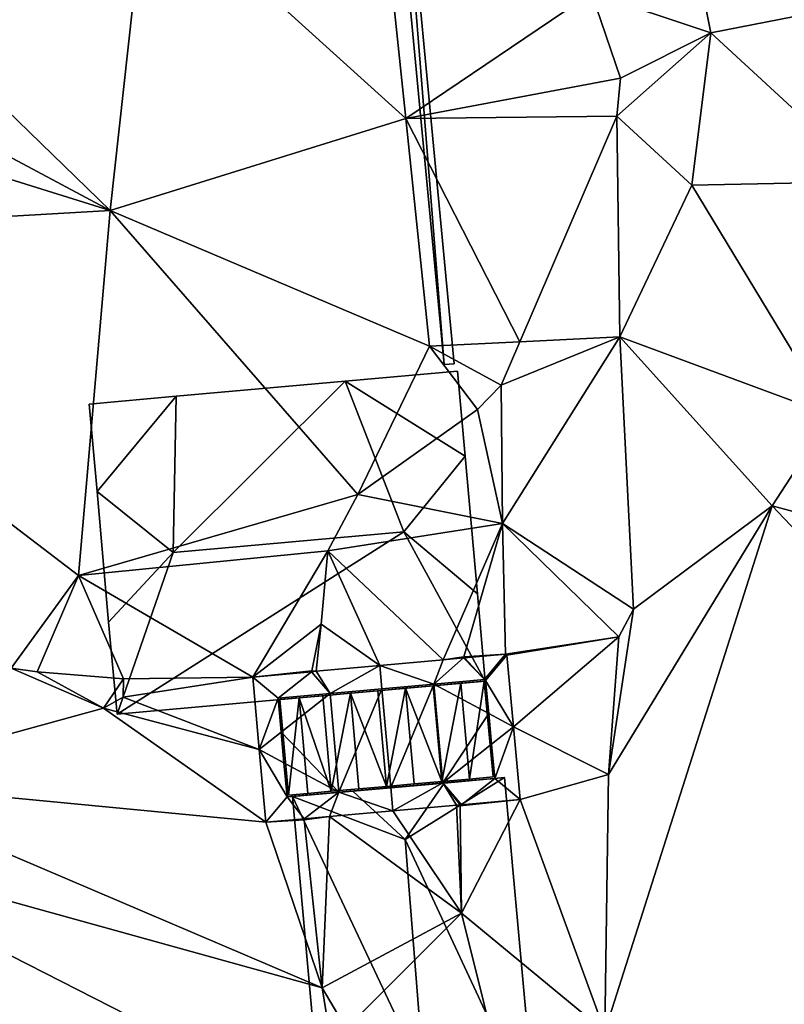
# Model space of a CAD drawing. Header units: inches. Extents: x 573046 to 573309, y 6670408 to 6670677.
# Tile 50 of 111: x 573256 to 573271, y 6670499 to 6670519. Entities that reach past the tile are written whole.
import ezdxf

# ---------------------------------------------------------------- set-up
doc = ezdxf.new("R2010")
doc.units = ezdxf.units.IN
doc.header["$MEASUREMENT"] = 0
for name, color, linetype in [('Bygning', 10, 'Continuous'), ('Objekter_Gjerde', 10, 'Continuous'), ('Objekter_Mur', 10, 'Continuous'), ('Terreng_ortofoto', 10, 'Continuous')]:
    doc.layers.add(name, color=color, linetype=linetype)

msp = doc.modelspace()

# ---------------------------------------------------------------- linework, layer by layer
at = {"layer": 'Terreng_ortofoto'}
for points in [[(573257.34, 6670515.4, 226), (573258.06, 6670521.95, 226), (573252.025, 6670520.568, 226.128)], [(573263.26, 6670517.24, 225.69), (573258.06, 6670521.95, 226), (573257.34, 6670515.4, 226)], [(573263.26, 6670517.24, 225.69), (573262.78, 6670521.82, 225.76), (573258.06, 6670521.95, 226)], [(573263.26, 6670517.24, 225.69), (573266.98, 6670519.76, 225), (573262.78, 6670521.82, 225.76)], [(573268.97, 6670520.96, 224), (573266.98, 6670519.76, 225), (573269.37, 6670518.96, 224)], [(573268.97, 6670520.96, 224), (573269.37, 6670518.96, 224), (573273.51, 6670519.77, 223)], [(573257.34, 6670515.4, 226), (573252.025, 6670520.568, 226.128), (573250.8, 6670518.89, 226.142)], [(573263.26, 6670517.24, 225.69), (573267.56, 6670518.05, 225), (573266.98, 6670519.76, 225)], [(573266.98, 6670519.76, 225), (573267.56, 6670518.05, 225), (573269.37, 6670518.96, 224)], [(573272.6, 6670515.98, 223), (573273.51, 6670519.77, 223), (573269.37, 6670518.96, 224)], [(573268.99, 6670515.91, 224), (573269.37, 6670518.96, 224), (573267.49, 6670517.29, 225)], [(573269.37, 6670518.96, 224), (573267.56, 6670518.05, 225), (573267.49, 6670517.29, 225)], [(573268.99, 6670515.91, 224), (573272.6, 6670515.98, 223), (573269.37, 6670518.96, 224)], [(573257.34, 6670515.4, 226), (573250.8, 6670518.89, 226.142), (573249.938, 6670517.709, 226.151)], [(573263.26, 6670517.24, 225.69), (573267.49, 6670517.29, 225), (573267.56, 6670518.05, 225)], [(573257.34, 6670515.4, 226), (573249.938, 6670517.709, 226.151), (573247.851, 6670514.851, 226.175)], [(573263.26, 6670517.24, 225.69), (573257.34, 6670515.4, 226), (573263.738, 6670512.68, 225.62)], [(573263.26, 6670517.24, 225.69), (573265.544, 6670512.77, 225), (573267.49, 6670517.29, 225)], [(573263.26, 6670517.24, 225.69), (573263.738, 6670512.68, 225.62), (573265.544, 6670512.77, 225)], [(573267.55, 6670512.87, 224), (573267.49, 6670517.29, 225), (573265.544, 6670512.77, 225)], [(573268.99, 6670515.91, 224), (573267.49, 6670517.29, 225), (573267.55, 6670512.87, 224)], [(573268.99, 6670515.91, 224), (573271.78, 6670511.3, 223), (573272.6, 6670515.98, 223)], [(573268.99, 6670515.91, 224), (573267.55, 6670512.87, 224), (573271.78, 6670511.3, 223)], [(573256.71, 6670508.09, 226), (573257.34, 6670515.4, 226), (573247.851, 6670514.851, 226.175)], [(573256.71, 6670508.09, 226), (573262.3, 6670509.71, 225), (573257.34, 6670515.4, 226)], [(573263.738, 6670512.68, 225.62), (573257.34, 6670515.4, 226), (573262.3, 6670509.71, 225)], [(573256.71, 6670508.09, 226), (573247.851, 6670514.851, 226.175), (573255.36, 6670506.23, 226)], [(573265.2, 6670509.13, 224), (573267.55, 6670512.87, 224), (573265.17, 6670511.9, 225)], [(573267.55, 6670512.87, 224), (573265.544, 6670512.77, 225), (573265.17, 6670511.9, 225)], [(573267.82, 6670507.41, 223), (573267.55, 6670512.87, 224), (573265.2, 6670509.13, 224)], [(573267.82, 6670507.41, 223), (573270.6, 6670509.48, 223), (573267.55, 6670512.87, 224)], [(573267.55, 6670512.87, 224), (573270.6, 6670509.48, 223), (573271.78, 6670511.3, 223)], [(573263.738, 6670512.68, 225.62), (573262.3, 6670509.71, 225), (573264.7, 6670511.41, 225)], [(573263.738, 6670512.68, 225.62), (573265.17, 6670511.9, 225), (573265.544, 6670512.77, 225)], [(573263.738, 6670512.68, 225.62), (573264.7, 6670511.41, 225), (573265.17, 6670511.9, 225)], [(573265.2, 6670509.13, 224), (573265.17, 6670511.9, 225), (573264.7, 6670511.41, 225)], [(573265.2, 6670509.13, 224), (573264.7, 6670511.41, 225), (573262.3, 6670509.71, 225)], [(573270.6, 6670509.48, 223), (573295.35, 6670502.81, 223), (573271.78, 6670511.3, 223)], [(573256.71, 6670508.09, 226), (573261.7, 6670508.58, 225), (573262.3, 6670509.71, 225)], [(573265.2, 6670509.13, 224), (573262.3, 6670509.71, 225), (573261.7, 6670508.58, 225)], [(573267.32, 6670504.1, 223), (573267.25, 6670498.95, 223), (573270.6, 6670509.48, 223)], [(573270.6, 6670509.48, 223), (573267.25, 6670498.95, 223), (573288.5, 6670490.59, 222)], [(573267.82, 6670507.41, 223), (573267.32, 6670504.1, 223), (573270.6, 6670509.48, 223)], [(573270.6, 6670509.48, 223), (573288.5, 6670490.59, 222), (573295.35, 6670502.81, 223)], [(573265.2, 6670509.13, 224), (573261.7, 6670508.58, 225), (573264.01, 6670506.399, 224.134)], [(573265.2, 6670509.13, 224), (573264.01, 6670506.399, 224.134), (573264.422, 6670506.455, 223.994)], [(573265.2, 6670509.13, 224), (573264.422, 6670506.455, 223.994), (573265.261, 6670506.512, 223.723)], [(573267.82, 6670507.41, 223), (573265.2, 6670509.13, 224), (573267.53, 6670506.86, 223)], [(573265.2, 6670509.13, 224), (573265.261, 6670506.512, 223.723), (573267.53, 6670506.86, 223)], [(573256.71, 6670508.09, 226), (573260.198, 6670506.053, 225.416), (573261.7, 6670508.58, 225)], [(573261.7, 6670508.58, 225), (573260.198, 6670506.053, 225.416), (573261.57, 6670507.11, 225)], [(573261.7, 6670508.58, 225), (573261.57, 6670507.11, 225), (573262.74, 6670506.283, 224.579)], [(573264.01, 6670506.399, 224.134), (573261.7, 6670508.58, 225), (573262.74, 6670506.283, 224.579)], [(573256.71, 6670508.09, 226), (573255.36, 6670506.23, 226), (573255.88, 6670506.16, 226)], [(573256.71, 6670508.09, 226), (573255.88, 6670506.16, 226), (573257.61, 6670506.02, 226)], [(573256.71, 6670508.09, 226), (573257.61, 6670506.02, 226), (573260.198, 6670506.053, 225.416)], [(573267.82, 6670507.41, 223), (573267.53, 6670506.86, 223), (573267.32, 6670504.1, 223)], [(573260.198, 6670506.053, 225.416), (573261.38, 6670506.179, 225), (573261.57, 6670507.11, 225)], [(573261.57, 6670507.11, 225), (573261.38, 6670506.179, 225), (573261.469, 6670506.168, 224.974)], [(573261.57, 6670507.11, 225), (573261.469, 6670506.168, 224.974), (573262.74, 6670506.283, 224.579)], [(573265.261, 6670506.512, 223.723), (573265.283, 6670506.494, 223.723), (573267.53, 6670506.86, 223)], [(573267.53, 6670506.86, 223), (573265.283, 6670506.494, 223.723), (573265.418, 6670505.056, 223.659)], [(573267.32, 6670504.1, 223), (573267.53, 6670506.86, 223), (573265.418, 6670505.056, 223.659)], [(573265.261, 6670506.512, 223.723), (573264.422, 6670506.455, 223.994), (573264.438, 6670506.437, 223.993)], [(573265.261, 6670506.512, 223.723), (573264.438, 6670506.437, 223.993), (573264.837, 6670506.002, 223.789)], [(573265.261, 6670506.512, 223.723), (573264.837, 6670506.002, 223.789), (573264.859, 6670505.984, 223.789)], [(573265.261, 6670506.512, 223.723), (573264.859, 6670505.984, 223.789), (573265.283, 6670506.494, 223.723)], [(573265.283, 6670506.494, 223.723), (573264.859, 6670505.984, 223.789), (573265.418, 6670505.056, 223.659)], [(573264.01, 6670506.399, 224.134), (573262.74, 6670506.283, 224.579), (573263.82, 6670505.909, 224.181)], [(573264.01, 6670506.399, 224.134), (573263.82, 6670505.909, 224.181), (573264.416, 6670506.436, 224)], [(573263.82, 6670505.909, 224.181), (573264.837, 6670506.002, 223.789), (573264.416, 6670506.436, 224)], [(573264.01, 6670506.399, 224.134), (573264.416, 6670506.436, 224), (573264.422, 6670506.455, 223.994)], [(573264.422, 6670506.455, 223.994), (573264.416, 6670506.436, 224), (573264.438, 6670506.437, 223.993)], [(573264.416, 6670506.436, 224), (573264.837, 6670506.002, 223.789), (573264.438, 6670506.437, 223.993)], [(573257.21, 6670505.43, 226), (573255.36, 6670506.23, 226), (573251.88, 6670503.97, 226)], [(573255.88, 6670506.16, 226), (573255.36, 6670506.23, 226), (573257.21, 6670505.43, 226)], [(573255.88, 6670506.16, 226), (573257.21, 6670505.43, 226), (573257.61, 6670506.02, 226)], [(573260.198, 6670506.053, 225.416), (573261.376, 6670506.16, 225), (573261.38, 6670506.179, 225)], [(573260.198, 6670506.053, 225.416), (573260.707, 6670505.627, 225.291), (573261.376, 6670506.16, 225)], [(573261.376, 6670506.16, 225), (573260.707, 6670505.627, 225.291), (573261.745, 6670505.721, 224.899)], [(573261.376, 6670506.16, 225), (573261.469, 6670506.168, 224.974), (573261.38, 6670506.179, 225)], [(573261.376, 6670506.16, 225), (573261.745, 6670505.721, 224.899), (573261.469, 6670506.168, 224.974)], [(573262.74, 6670506.283, 224.579), (573261.469, 6670506.168, 224.974), (573261.745, 6670505.721, 224.899)], [(573262.74, 6670506.283, 224.579), (573261.745, 6670505.721, 224.899), (573262.782, 6670505.815, 224.551)], [(573263.82, 6670505.909, 224.181), (573262.74, 6670506.283, 224.579), (573262.782, 6670505.815, 224.551)], [(573257.61, 6670506.02, 226), (573257.21, 6670505.43, 226), (573257.6, 6670505.65, 226)], [(573260.198, 6670506.053, 225.416), (573257.61, 6670506.02, 226), (573257.6, 6670505.65, 226)], [(573260.198, 6670506.053, 225.416), (573257.6, 6670505.65, 226), (573260.327, 6670504.6, 225.458)], [(573260.198, 6670506.053, 225.416), (573260.327, 6670504.6, 225.458), (573260.707, 6670505.627, 225.291)], [(573263.82, 6670505.909, 224.181), (573262.782, 6670505.815, 224.551), (573262.963, 6670503.84, 224.551)], [(573263.82, 6670505.909, 224.181), (573262.963, 6670503.84, 224.551), (573264.003, 6670503.932, 224.181)], [(573263.82, 6670505.909, 224.181), (573264.921, 6670505.321, 223.789), (573264.837, 6670506.002, 223.789)], [(573263.82, 6670505.909, 224.181), (573264.003, 6670503.932, 224.181), (573264.921, 6670505.321, 223.789)], [(573264.837, 6670506.002, 223.789), (573264.921, 6670505.321, 223.789), (573264.859, 6670505.984, 223.789)], [(573265.418, 6670505.056, 223.659), (573264.859, 6670505.984, 223.789), (573264.921, 6670505.321, 223.789)], [(573261.745, 6670505.721, 224.899), (573260.707, 6670505.627, 225.291), (573260.768, 6670504.949, 225.291)], [(573261.745, 6670505.721, 224.899), (573260.768, 6670504.949, 225.291), (573261.923, 6670503.748, 224.899)], [(573261.745, 6670505.721, 224.899), (573261.923, 6670503.748, 224.899), (573262.782, 6670505.815, 224.551)], [(573262.963, 6670503.84, 224.551), (573262.782, 6670505.815, 224.551), (573261.923, 6670503.748, 224.899)], [(573260.327, 6670504.6, 225.458), (573257.6, 6670505.65, 226), (573257.21, 6670505.43, 226)], [(573260.327, 6670504.6, 225.458), (573260.768, 6670504.949, 225.291), (573260.707, 6670505.627, 225.291)], [(573260.456, 6670503.147, 225.277), (573257.21, 6670505.43, 226), (573251.88, 6670503.97, 226)], [(573260.456, 6670503.147, 225.277), (573260.327, 6670504.6, 225.458), (573257.21, 6670505.43, 226)], [(573264.003, 6670503.932, 224.181), (573264.979, 6670504.707, 223.789), (573264.921, 6670505.321, 223.789)], [(573265.418, 6670505.056, 223.659), (573264.921, 6670505.321, 223.789), (573264.979, 6670504.707, 223.789)], [(573260.327, 6670504.6, 225.458), (573260.822, 6670504.336, 225.291), (573260.768, 6670504.949, 225.291)], [(573260.768, 6670504.949, 225.291), (573260.822, 6670504.336, 225.291), (573261.923, 6670503.748, 224.899)], [(573265.418, 6670505.056, 223.659), (573264.979, 6670504.707, 223.789), (573265.043, 6670504.024, 223.789)], [(573265.418, 6670505.056, 223.659), (573265.043, 6670504.024, 223.789), (573265.555, 6670503.597, 223.611)], [(573267.32, 6670504.1, 223), (573265.418, 6670505.056, 223.659), (573265.555, 6670503.597, 223.611)], [(573260.456, 6670503.147, 225.277), (573260.883, 6670503.656, 225.291), (573260.327, 6670504.6, 225.458)], [(573260.327, 6670504.6, 225.458), (573260.883, 6670503.656, 225.291), (573260.822, 6670504.336, 225.291)], [(573264.003, 6670503.932, 224.181), (573265.043, 6670504.024, 223.789), (573264.979, 6670504.707, 223.789)], [(573260.822, 6670504.336, 225.291), (573260.883, 6670503.656, 225.291), (573261.923, 6670503.748, 224.899)], [(573251.88, 6670503.97, 226), (573250.68, 6670502.85, 226), (573261.59, 6670499.83, 225)], [(573260.456, 6670503.147, 225.277), (573251.88, 6670503.97, 226), (573261.59, 6670499.83, 225)], [(573264.003, 6670503.932, 224.181), (573262.963, 6670503.84, 224.551), (573263.005, 6670503.372, 224.528)], [(573264.003, 6670503.932, 224.181), (573263.005, 6670503.372, 224.528), (573264.28, 6670503.485, 224.03)], [(573264.003, 6670503.932, 224.181), (573264.377, 6670503.493, 223.991), (573265.043, 6670504.024, 223.789)], [(573264.003, 6670503.932, 224.181), (573264.28, 6670503.485, 224.03), (573264.348, 6670503.491, 224)], [(573264.003, 6670503.932, 224.181), (573264.348, 6670503.491, 224), (573264.377, 6670503.493, 223.991)], [(573265.043, 6670504.024, 223.789), (573264.377, 6670503.493, 223.991), (573265.555, 6670503.597, 223.611)], [(573267.32, 6670504.1, 223), (573265.555, 6670503.597, 223.611), (573267.25, 6670498.95, 223)], [(573261.226, 6670503.215, 225), (573261.923, 6670503.748, 224.899), (573260.883, 6670503.656, 225.291)], [(573261.226, 6670503.215, 225), (573261.731, 6670503.26, 224.949), (573261.923, 6670503.748, 224.899)], [(573261.731, 6670503.26, 224.949), (573263.005, 6670503.372, 224.528), (573261.923, 6670503.748, 224.899)], [(573262.963, 6670503.84, 224.551), (573261.923, 6670503.748, 224.899), (573263.005, 6670503.372, 224.528)], [(573260.456, 6670503.147, 225.277), (573261.226, 6670503.215, 225), (573260.883, 6670503.656, 225.291)], [(573264.377, 6670503.493, 223.991), (573264.348, 6670503.471, 224), (573265.555, 6670503.597, 223.611)], [(573264.348, 6670503.471, 224), (573264.38, 6670501.32, 224), (573265.555, 6670503.597, 223.611)], [(573265.555, 6670503.597, 223.611), (573264.38, 6670501.32, 224), (573267.25, 6670498.95, 223)], [(573261.731, 6670503.26, 224.949), (573264.38, 6670501.32, 224), (573263.005, 6670503.372, 224.528)], [(573264.28, 6670503.485, 224.03), (573263.005, 6670503.372, 224.528), (573264.38, 6670501.32, 224)], [(573264.28, 6670503.485, 224.03), (573264.348, 6670503.471, 224), (573264.348, 6670503.491, 224)], [(573264.28, 6670503.485, 224.03), (573264.38, 6670501.32, 224), (573264.348, 6670503.471, 224)], [(573264.348, 6670503.491, 224), (573264.348, 6670503.471, 224), (573264.377, 6670503.493, 223.991)], [(573260.456, 6670503.147, 225.277), (573261.228, 6670503.195, 225), (573261.226, 6670503.215, 225)], [(573260.456, 6670503.147, 225.277), (573261.59, 6670499.83, 225), (573261.228, 6670503.195, 225)], [(573261.226, 6670503.215, 225), (573261.228, 6670503.195, 225), (573261.731, 6670503.26, 224.949)], [(573261.228, 6670503.195, 225), (573261.59, 6670499.83, 225), (573261.731, 6670503.26, 224.949)], [(573261.731, 6670503.26, 224.949), (573261.59, 6670499.83, 225), (573264.38, 6670501.32, 224)], [(573250.68, 6670502.85, 226), (573247.98, 6670491.62, 226), (573262.032, 6670497.063, 225.464)], [(573250.68, 6670502.85, 226), (573262.032, 6670497.063, 225.464), (573261.59, 6670499.83, 225)], [(573264.38, 6670501.32, 224), (573261.59, 6670499.83, 225), (573262.07, 6670499.01, 225)], [(573265.27, 6670497.73, 224), (573264.38, 6670501.32, 224), (573262.07, 6670499.01, 225)], [(573265.27, 6670497.73, 224), (573267.25, 6670498.95, 223), (573264.38, 6670501.32, 224)], [(573261.59, 6670499.83, 225), (573262.032, 6670497.063, 225.464), (573262.07, 6670499.01, 225)]]:
    msp.add_3dface(points, dxfattribs=at)

# ---------------------------------------------------------------- meshes
at = {"layer": 'Bygning', "color": 74, "true_color": 0x55aa00}
mesh = msp.add_polyface(dxfattribs=at)
corners = [(573257.08, 6670509.77, 229.79), (573258.6, 6670508.551, 231.05), (573258.66, 6670511.68, 228.01), (573256.92, 6670511.52, 228.02), (573263.22, 6670508.961, 230.96), (573262.05, 6670511.98, 227.99), (573264.45, 6670510.48, 229.82), (573264.3, 6670512.18, 227.98)]
mesh.append_faces([[corners[k] for k in face] for face in [(5, 6, 7), (2, 1, 5), (5, 4, 6), (1, 4, 5), (3, 0, 2), (0, 1, 2)]])
mesh = msp.add_polyface(dxfattribs=at)
corners = [(573264.3, 6670512.18, 227.98), (573264.3, 6670512.18, 225.324), (573262.05, 6670511.98, 225.441), (573262.05, 6670511.98, 227.99)]
mesh.append_faces([[corners[k] for k in face] for face in [(3, 0, 2), (0, 1, 2)]])
mesh = msp.add_polyface(dxfattribs=at)
corners = [(573264.3, 6670512.18, 227.98), (573264.45, 6670510.48, 224.714), (573264.3, 6670512.18, 225.324), (573264.45, 6670510.48, 229.82)]
mesh.append_faces([[corners[k] for k in face] for face in [(0, 3, 1), (0, 1, 2)]])
mesh = msp.add_polyface(dxfattribs=at)
corners = [(573262.05, 6670511.98, 227.99), (573262.05, 6670511.98, 225.441), (573258.66, 6670511.68, 225.699), (573258.66, 6670511.68, 228.01)]
mesh.append_faces([[corners[k] for k in face] for face in [(3, 0, 2), (0, 1, 2)]])
mesh = msp.add_polyface(dxfattribs=at)
corners = [(573258.66, 6670511.68, 228.01), (573258.66, 6670511.68, 225.699), (573256.92, 6670511.52, 226.002), (573256.92, 6670511.52, 228.02)]
mesh.append_faces([[corners[k] for k in face] for face in [(3, 0, 2), (0, 1, 2)]])
mesh = msp.add_polyface(dxfattribs=at)
corners = [(573256.92, 6670511.52, 228.02), (573256.92, 6670511.52, 226.002), (573257.08, 6670509.77, 225.959), (573257.08, 6670509.77, 229.79)]
mesh.append_faces([[corners[k] for k in face] for face in [(3, 0, 2), (0, 1, 2)]])
mesh = msp.add_polyface(dxfattribs=at)
corners = [(573264.7, 6670507.721, 229.95), (573264.45, 6670510.48, 229.82), (573263.22, 6670508.961, 230.96)]
mesh.append_faces([[corners[k] for k in face] for face in [(0, 1, 2)]])
mesh = msp.add_polyface(dxfattribs=at)
corners = [(573264.7, 6670507.721, 229.95), (573264.7, 6670507.721, 224.029), (573264.45, 6670510.48, 224.714), (573264.45, 6670510.48, 229.82)]
mesh.append_faces([[corners[k] for k in face] for face in [(3, 0, 2), (0, 1, 2)]])
mesh = msp.add_polyface(dxfattribs=at)
corners = [(573257.08, 6670509.77, 229.79), (573257.08, 6670509.77, 225.959), (573257.31, 6670507.15, 225.866), (573257.31, 6670507.15, 229.95)]
mesh.append_faces([[corners[k] for k in face] for face in [(3, 0, 2), (0, 1, 2)]])
mesh = msp.add_polyface(dxfattribs=at)
corners = [(573258.6, 6670508.551, 231.05), (573257.08, 6670509.77, 229.79), (573257.31, 6670507.15, 229.95)]
mesh.append_faces([[corners[k] for k in face] for face in [(0, 1, 2)]])
mesh = msp.add_polyface(dxfattribs=at)
corners = [(573264.7, 6670507.721, 229.95), (573263.22, 6670508.961, 230.96), (573264.85, 6670505.971, 227.98), (573258.6, 6670508.551, 231.05), (573257.48, 6670505.311, 228.02), (573257.31, 6670507.15, 229.95)]
mesh.append_faces([[corners[k] for k in face] for face in [(3, 5, 4), (2, 1, 4), (1, 3, 4), (0, 1, 2)]])
mesh = msp.add_polyface(dxfattribs=at)
corners = [(573264.85, 6670505.971, 227.98), (573264.85, 6670505.971, 223.793), (573264.7, 6670507.721, 224.029), (573264.7, 6670507.721, 229.95)]
mesh.append_faces([[corners[k] for k in face] for face in [(3, 0, 2), (0, 1, 2)]])
mesh = msp.add_polyface(dxfattribs=at)
corners = [(573257.48, 6670505.311, 228.02), (573257.31, 6670507.15, 225.866), (573257.48, 6670505.311, 225.948), (573257.31, 6670507.15, 229.95)]
mesh.append_faces([[corners[k] for k in face] for face in [(0, 3, 1), (0, 1, 2)]])
mesh = msp.add_polyface(dxfattribs=at)
corners = [(573264.85, 6670505.971, 227.98), (573257.48, 6670505.311, 225.948), (573264.85, 6670505.971, 223.793), (573257.48, 6670505.311, 228.02)]
mesh.append_faces([[corners[k] for k in face] for face in [(0, 3, 1), (0, 1, 2)]])
mesh = msp.add_polyface(dxfattribs=at)
corners = [(573264.03, 6670503.93, 228.72), (573264.03, 6670503.93, 224.17), (573262.2, 6670503.77, 224.806), (573262.2, 6670503.77, 228.76)]
mesh.append_faces([[corners[k] for k in face] for face in [(3, 0, 2), (0, 1, 2)]])
mesh = msp.add_polyface(dxfattribs=at)
corners = [(573263.25, 6670502.801, 229.24), (573264.03, 6670503.93, 228.72), (573262.2, 6670503.77, 228.76)]
mesh.append_faces([[corners[k] for k in face] for face in [(0, 1, 2)]])
mesh = msp.add_polyface(dxfattribs=at)
corners = [(573264.03, 6670503.93, 228.72), (573263.25, 6670502.801, 229.24), (573265.24, 6670504.039, 227.67), (573263.62, 6670498.08, 229.24), (573265.86, 6670497.199, 227.67), (573264.52, 6670497.08, 228.75)]
mesh.append_faces([[corners[k] for k in face] for face in [(3, 5, 4), (2, 1, 4), (1, 3, 4), (0, 1, 2)]])
mesh = msp.add_polyface(dxfattribs=at)
corners = [(573265.24, 6670504.039, 227.67), (573265.24, 6670504.039, 223.721), (573264.03, 6670503.93, 224.17), (573264.03, 6670503.93, 228.72)]
mesh.append_faces([[corners[k] for k in face] for face in [(3, 0, 2), (0, 1, 2)]])
mesh = msp.add_polyface(dxfattribs=at)
corners = [(573265.86, 6670497.199, 227.67), (573265.86, 6670497.199, 223.647), (573265.24, 6670504.039, 223.721), (573265.24, 6670504.039, 227.67)]
mesh.append_faces([[corners[k] for k in face] for face in [(3, 0, 2), (0, 1, 2)]])
mesh = msp.add_polyface(dxfattribs=at)
corners = [(573260.99, 6670503.66, 227.67), (573262.2, 6670503.77, 224.806), (573260.99, 6670503.66, 225.248), (573262.2, 6670503.77, 228.76)]
mesh.append_faces([[corners[k] for k in face] for face in [(0, 3, 1), (0, 1, 2)]])
mesh = msp.add_polyface(dxfattribs=at)
corners = [(573262.94, 6670496.939, 228.74), (573263.62, 6670498.08, 229.24), (573261.61, 6670496.82, 227.67), (573263.25, 6670502.801, 229.24), (573260.99, 6670503.66, 227.67), (573262.2, 6670503.77, 228.76)]
mesh.append_faces([[corners[k] for k in face] for face in [(3, 5, 4), (2, 1, 4), (1, 3, 4), (0, 1, 2)]])
mesh = msp.add_polyface(dxfattribs=at)
corners = [(573260.99, 6670503.66, 227.67), (573260.99, 6670503.66, 225.248), (573261.61, 6670496.82, 225.482), (573261.61, 6670496.82, 227.67)]
mesh.append_faces([[corners[k] for k in face] for face in [(3, 0, 2), (0, 1, 2)]])
at = {"layer": 'Objekter_Gjerde', "color": 24, "true_color": 0xaa170d}
mesh = msp.add_polyface(dxfattribs=at)
corners = [(573191.141, 6670494.29, 221.39), (573190.959, 6670494.21, 221.39), (573196.659, 6670481.868, 221.35), (573196.841, 6670481.952, 221.35), (573188.043, 6670501.606, 221.2), (573187.857, 6670501.534, 221.2), (573186.327, 6670506.505, 221.14), (573186.133, 6670506.455, 221.14), (573262.36, 6670586.863, 217.46), (573262.32, 6670587.059, 217.46), (573236.564, 6670581.691, 216.68), (573236.576, 6670581.489, 216.68), (573184.31, 6670517.029, 220.85), (573199.534, 6670573.908, 216.26), (573184.18, 6670520.28, 220.75), (573184.51, 6670517.049, 220.85), (573183.24, 6670528.687, 220.21), (573183.04, 6670528.673, 220.21), (573183.05, 6670535.637, 219.7), (573190.9, 6670572.056, 216.26), (573191.06, 6670571.886, 216.26), (573189.623, 6670567.546, 217.63), (573184.38, 6670520.298, 220.75), (573183.721, 6670541.701, 219.33), (573183.25, 6670535.625, 219.7), (573184.199, 6670544.406, 219.1), (573184.001, 6670544.434, 219.1), (573184.768, 6670547.668, 218.71), (573184.572, 6670547.71, 218.71), (573183.919, 6670541.677, 219.33), (573199.586, 6670573.714, 216.26), (573189.817, 6670567.494, 217.63), (573191.141, 6670494.29, 220.688), (573190.959, 6670494.21, 220.621), (573196.659, 6670481.868, 220.275), (573196.841, 6670481.952, 220.299), (573188.043, 6670501.606, 220.489), (573187.857, 6670501.534, 220.438), (573186.327, 6670506.505, 220.686), (573186.133, 6670506.455, 220.562), (573236.564, 6670581.691, 216.218), (573262.36, 6670586.863, 216.358), (573262.32, 6670587.059, 216.319), (573236.576, 6670581.489, 216.282), (573184.51, 6670517.049, 220.114), (573184.31, 6670517.029, 220.073), (573199.534, 6670573.908, 215.492), (573190.9, 6670572.056, 215.34), (573191.06, 6670571.886, 215.372), (573184.18, 6670520.28, 220.141), (573183.24, 6670528.687, 219.319), (573183.04, 6670528.673, 219.258), (573183.25, 6670535.625, 219.15), (573183.05, 6670535.637, 219.091), (573189.623, 6670567.546, 216.319), (573183.919, 6670541.677, 218.61), (573183.721, 6670541.701, 218.543), (573189.817, 6670567.494, 216.328), (573184.572, 6670547.71, 218.273), (573184.38, 6670520.298, 220.18), (573184.199, 6670544.406, 218.534), (573184.001, 6670544.434, 218.473), (573184.768, 6670547.668, 218.331), (573199.586, 6670573.714, 215.564)]
mesh.append_faces([[corners[k] for k in face] for face in [(19, 13, 46), (19, 46, 47), (19, 13, 46), (19, 46, 47), (30, 20, 63), (20, 48, 63), (30, 20, 63), (20, 48, 63), (13, 10, 40), (13, 40, 46), (13, 10, 40), (13, 40, 46), (11, 30, 43), (30, 63, 43), (11, 30, 43), (30, 63, 43), (21, 19, 54), (19, 47, 54), (21, 19, 54), (19, 47, 54), (20, 31, 57), (20, 57, 48), (20, 31, 57), (20, 57, 48), (10, 9, 42), (10, 42, 40), (10, 9, 42), (10, 42, 40), (8, 11, 41), (11, 43, 41), (8, 11, 41), (11, 43, 41), (9, 8, 41), (9, 41, 42), (9, 8, 41), (9, 41, 42), (28, 21, 58), (21, 54, 58), (28, 21, 58), (21, 54, 58), (31, 27, 62), (31, 62, 57), (31, 27, 62), (31, 62, 57), (26, 28, 61), (28, 58, 61), (26, 28, 61), (28, 58, 61), (27, 25, 60), (27, 60, 62), (27, 25, 60), (27, 60, 62), (23, 26, 56), (26, 61, 56), (23, 26, 56), (26, 61, 56), (25, 29, 55), (25, 55, 60), (25, 29, 55), (25, 55, 60), (18, 23, 53), (23, 56, 53), (18, 23, 53), (23, 56, 53), (29, 24, 52), (29, 52, 55), (29, 24, 52), (29, 52, 55), (17, 18, 51), (18, 53, 51), (17, 18, 51), (18, 53, 51), (24, 16, 50), (24, 50, 52), (24, 16, 50), (24, 50, 52), (14, 17, 49), (17, 51, 49), (14, 17, 49), (17, 51, 49), (16, 22, 59), (16, 59, 50), (16, 22, 59), (16, 59, 50), (12, 14, 45), (14, 49, 45), (12, 14, 45), (14, 49, 45), (22, 15, 44), (22, 44, 59), (22, 15, 44), (22, 44, 59), (7, 12, 39), (12, 45, 39), (7, 12, 39), (12, 45, 39), (15, 6, 38), (15, 38, 44), (15, 6, 38), (15, 38, 44), (3, 2, 35), (2, 34, 35), (3, 2, 35), (2, 34, 35), (5, 7, 39), (5, 39, 37), (5, 7, 39), (5, 39, 37), (2, 1, 33), (2, 33, 34), (2, 1, 33), (2, 33, 34), (6, 4, 38), (4, 36, 38), (6, 4, 38), (4, 36, 38), (0, 3, 32), (3, 35, 32), (0, 3, 32), (3, 35, 32), (1, 5, 33), (5, 37, 33), (1, 5, 33), (5, 37, 33), (4, 0, 32), (4, 32, 36), (4, 0, 32), (4, 32, 36), (57, 48, 54), (63, 46, 48), (57, 58, 62), (63, 43, 46), (62, 61, 60), (55, 60, 56), (55, 53, 52), (44, 39, 38), (59, 49, 44), (52, 51, 50), (62, 58, 61), (60, 61, 56), (38, 37, 36), (59, 50, 49), (57, 54, 58), (55, 56, 53), (48, 47, 54), (52, 53, 51), (49, 50, 51), (49, 45, 44), (36, 33, 32), (46, 43, 40), (46, 47, 48), (44, 45, 39), (43, 41, 40), (40, 41, 42), (38, 39, 37), (36, 37, 33), (34, 35, 32), (32, 33, 34), (31, 20, 21), (30, 13, 20), (31, 21, 27), (29, 25, 23), (27, 26, 25), (30, 11, 13), (29, 23, 24), (6, 5, 4), (15, 12, 6), (24, 18, 16), (21, 28, 27), (27, 28, 26), (23, 25, 26), (23, 18, 24), (22, 14, 15), (22, 16, 14), (20, 19, 21), (13, 19, 20), (18, 17, 16), (14, 16, 17), (14, 12, 15), (4, 1, 0), (11, 10, 13), (12, 7, 6), (11, 8, 10), (8, 9, 10), (6, 7, 5), (4, 5, 1), (2, 3, 0), (0, 1, 2)]], dxfattribs={"color": 25})
mesh = msp.add_polyface(dxfattribs=at)
corners = [(573191.141, 6670494.29, 221.39), (573190.959, 6670494.21, 221.39), (573196.659, 6670481.868, 221.35), (573196.841, 6670481.952, 221.35), (573188.043, 6670501.606, 221.2), (573187.857, 6670501.534, 221.2), (573186.327, 6670506.505, 221.14), (573186.133, 6670506.455, 221.14), (573262.36, 6670586.863, 217.46), (573262.32, 6670587.059, 217.46), (573236.564, 6670581.691, 216.68), (573236.576, 6670581.489, 216.68), (573184.31, 6670517.029, 220.85), (573199.534, 6670573.908, 216.26), (573184.18, 6670520.28, 220.75), (573184.51, 6670517.049, 220.85), (573183.24, 6670528.687, 220.21), (573183.04, 6670528.673, 220.21), (573183.05, 6670535.637, 219.7), (573190.9, 6670572.056, 216.26), (573191.06, 6670571.886, 216.26), (573189.623, 6670567.546, 217.63), (573184.38, 6670520.298, 220.75), (573183.721, 6670541.701, 219.33), (573183.25, 6670535.625, 219.7), (573184.199, 6670544.406, 219.1), (573184.001, 6670544.434, 219.1), (573184.768, 6670547.668, 218.71), (573184.572, 6670547.71, 218.71), (573183.919, 6670541.677, 219.33), (573199.586, 6670573.714, 216.26), (573189.817, 6670567.494, 217.63), (573191.141, 6670494.29, 220.688), (573190.959, 6670494.21, 220.621), (573196.659, 6670481.868, 220.275), (573196.841, 6670481.952, 220.299), (573188.043, 6670501.606, 220.489), (573187.857, 6670501.534, 220.438), (573186.327, 6670506.505, 220.686), (573186.133, 6670506.455, 220.562), (573236.564, 6670581.691, 216.218), (573262.36, 6670586.863, 216.358), (573262.32, 6670587.059, 216.319), (573236.576, 6670581.489, 216.282), (573184.51, 6670517.049, 220.114), (573184.31, 6670517.029, 220.073), (573199.534, 6670573.908, 215.492), (573190.9, 6670572.056, 215.34), (573191.06, 6670571.886, 215.372), (573184.18, 6670520.28, 220.141), (573183.24, 6670528.687, 219.319), (573183.04, 6670528.673, 219.258), (573183.25, 6670535.625, 219.15), (573183.05, 6670535.637, 219.091), (573189.623, 6670567.546, 216.319), (573183.919, 6670541.677, 218.61), (573183.721, 6670541.701, 218.543), (573189.817, 6670567.494, 216.328), (573184.572, 6670547.71, 218.273), (573184.38, 6670520.298, 220.18), (573184.199, 6670544.406, 218.534), (573184.001, 6670544.434, 218.473), (573184.768, 6670547.668, 218.331), (573199.586, 6670573.714, 215.564)]
mesh.append_faces([[corners[k] for k in face] for face in [(19, 13, 46), (19, 46, 47), (19, 13, 46), (19, 46, 47), (30, 20, 63), (20, 48, 63), (30, 20, 63), (20, 48, 63), (13, 10, 40), (13, 40, 46), (13, 10, 40), (13, 40, 46), (11, 30, 43), (30, 63, 43), (11, 30, 43), (30, 63, 43), (21, 19, 54), (19, 47, 54), (21, 19, 54), (19, 47, 54), (20, 31, 57), (20, 57, 48), (20, 31, 57), (20, 57, 48), (10, 9, 42), (10, 42, 40), (10, 9, 42), (10, 42, 40), (8, 11, 41), (11, 43, 41), (8, 11, 41), (11, 43, 41), (9, 8, 41), (9, 41, 42), (9, 8, 41), (9, 41, 42), (28, 21, 58), (21, 54, 58), (28, 21, 58), (21, 54, 58), (31, 27, 62), (31, 62, 57), (31, 27, 62), (31, 62, 57), (26, 28, 61), (28, 58, 61), (26, 28, 61), (28, 58, 61), (27, 25, 60), (27, 60, 62), (27, 25, 60), (27, 60, 62), (23, 26, 56), (26, 61, 56), (23, 26, 56), (26, 61, 56), (25, 29, 55), (25, 55, 60), (25, 29, 55), (25, 55, 60), (18, 23, 53), (23, 56, 53), (18, 23, 53), (23, 56, 53), (29, 24, 52), (29, 52, 55), (29, 24, 52), (29, 52, 55), (17, 18, 51), (18, 53, 51), (17, 18, 51), (18, 53, 51), (24, 16, 50), (24, 50, 52), (24, 16, 50), (24, 50, 52), (14, 17, 49), (17, 51, 49), (14, 17, 49), (17, 51, 49), (16, 22, 59), (16, 59, 50), (16, 22, 59), (16, 59, 50), (12, 14, 45), (14, 49, 45), (12, 14, 45), (14, 49, 45), (22, 15, 44), (22, 44, 59), (22, 15, 44), (22, 44, 59), (7, 12, 39), (12, 45, 39), (7, 12, 39), (12, 45, 39), (15, 6, 38), (15, 38, 44), (15, 6, 38), (15, 38, 44), (3, 2, 35), (2, 34, 35), (3, 2, 35), (2, 34, 35), (5, 7, 39), (5, 39, 37), (5, 7, 39), (5, 39, 37), (2, 1, 33), (2, 33, 34), (2, 1, 33), (2, 33, 34), (6, 4, 38), (4, 36, 38), (6, 4, 38), (4, 36, 38), (0, 3, 32), (3, 35, 32), (0, 3, 32), (3, 35, 32), (1, 5, 33), (5, 37, 33), (1, 5, 33), (5, 37, 33), (4, 0, 32), (4, 32, 36), (4, 0, 32), (4, 32, 36), (57, 48, 54), (63, 46, 48), (57, 58, 62), (63, 43, 46), (62, 61, 60), (55, 60, 56), (55, 53, 52), (44, 39, 38), (59, 49, 44), (52, 51, 50), (62, 58, 61), (60, 61, 56), (38, 37, 36), (59, 50, 49), (57, 54, 58), (55, 56, 53), (48, 47, 54), (52, 53, 51), (49, 50, 51), (49, 45, 44), (36, 33, 32), (46, 43, 40), (46, 47, 48), (44, 45, 39), (43, 41, 40), (40, 41, 42), (38, 39, 37), (36, 37, 33), (34, 35, 32), (32, 33, 34), (31, 20, 21), (30, 13, 20), (31, 21, 27), (29, 25, 23), (27, 26, 25), (30, 11, 13), (29, 23, 24), (6, 5, 4), (15, 12, 6), (24, 18, 16), (21, 28, 27), (27, 28, 26), (23, 25, 26), (23, 18, 24), (22, 14, 15), (22, 16, 14), (20, 19, 21), (13, 19, 20), (18, 17, 16), (14, 16, 17), (14, 12, 15), (4, 1, 0), (11, 10, 13), (12, 7, 6), (11, 8, 10), (8, 9, 10), (6, 7, 5), (4, 5, 1), (2, 3, 0), (0, 1, 2)]])
mesh = msp.add_polyface(dxfattribs=at)
corners = [(573264.03, 6670512.311, 226.89), (573262.97, 6670525.65, 226.8), (573262.77, 6670525.632, 226.8), (573264.23, 6670512.329, 226.89), (573264.03, 6670512.311, 225.437), (573262.97, 6670525.65, 225.891), (573262.77, 6670525.632, 225.867), (573264.23, 6670512.329, 225.388)]
mesh.append_faces([[corners[k] for k in face] for face in [(1, 3, 5), (3, 7, 5), (3, 0, 4), (3, 4, 7), (1, 3, 5), (3, 7, 5), (3, 0, 4), (3, 4, 7), (0, 2, 6), (0, 6, 4), (0, 2, 6), (0, 6, 4), (2, 1, 5), (2, 5, 6), (2, 1, 5), (2, 5, 6), (4, 7, 5), (4, 5, 6), (0, 3, 1), (0, 1, 2)]], dxfattribs={"color": 25})
mesh = msp.add_polyface(dxfattribs=at)
corners = [(573264.03, 6670512.311, 226.89), (573262.97, 6670525.65, 226.8), (573262.77, 6670525.632, 226.8), (573264.23, 6670512.329, 226.89), (573264.03, 6670512.311, 225.437), (573262.97, 6670525.65, 225.891), (573262.77, 6670525.632, 225.867), (573264.23, 6670512.329, 225.388)]
mesh.append_faces([[corners[k] for k in face] for face in [(1, 3, 5), (3, 7, 5), (3, 0, 4), (3, 4, 7), (1, 3, 5), (3, 7, 5), (3, 0, 4), (3, 4, 7), (0, 2, 6), (0, 6, 4), (0, 2, 6), (0, 6, 4), (2, 1, 5), (2, 5, 6), (2, 1, 5), (2, 5, 6), (4, 7, 5), (4, 5, 6), (0, 3, 1), (0, 1, 2)]])
at = {"layer": 'Objekter_Mur', "color": 24, "true_color": 0xaa170d}
mesh = msp.add_polyface(dxfattribs=at)
corners = [(573261.768, 6670503.765, 225.12), (573261.597, 6670505.678, 225.12), (573261.597, 6670505.678, 224.12), (573261.597, 6670505.678, 225.305), (573261.768, 6670503.765, 224.305), (573261.597, 6670505.678, 224.305), (573261.768, 6670503.765, 225.305), (573261.298, 6670503.723, 225.305), (573261.298, 6670503.723, 224.305), (573261.126, 6670505.635, 225.305), (573261.126, 6670505.635, 224.305), (573261.126, 6670505.635, 225.46), (573261.298, 6670503.723, 225.46), (573261.298, 6670503.723, 224.46), (573261.126, 6670505.635, 224.46), (573260.91, 6670503.689, 225.46), (573260.91, 6670503.689, 224.46), (573260.74, 6670505.6, 225.46), (573260.74, 6670505.6, 224.46), (573230.668, 6670509.667, 226.51), (573230.68, 6670509.1, 226.51), (573230.68, 6670509.1, 225.51), (573230.668, 6670509.667, 225.51), (573230.652, 6670510.457, 226.693), (573230.668, 6670509.667, 226.693), (573230.668, 6670509.667, 225.693), (573230.652, 6670510.457, 225.693), (573230.635, 6670511.247, 226.892), (573230.652, 6670510.457, 226.892), (573230.652, 6670510.457, 225.892), (573230.635, 6670511.247, 225.892), (573230.619, 6670512.037, 227.09), (573230.635, 6670511.247, 227.09), (573230.635, 6670511.247, 226.09), (573230.619, 6670512.037, 226.09), (573230.605, 6670512.709, 227.274), (573230.619, 6670512.037, 227.274), (573230.619, 6670512.037, 226.274)]
mesh.append_faces([[corners[k] for k in face] for face in [(0, 1, 2), (0, 1, 2), (3, 4, 5), (6, 7, 8), (6, 8, 4), (7, 9, 10), (7, 10, 8), (9, 3, 5), (9, 5, 10), (3, 4, 5), (6, 7, 8), (6, 8, 4), (7, 9, 10), (7, 10, 8), (9, 3, 5), (9, 5, 10), (11, 12, 13), (11, 13, 14), (12, 15, 16), (12, 16, 13), (15, 17, 18), (15, 18, 16), (17, 11, 14), (17, 14, 18), (11, 12, 13), (11, 13, 14), (12, 15, 16), (12, 16, 13), (15, 17, 18), (15, 18, 16), (17, 11, 14), (17, 14, 18), (19, 20, 21), (19, 21, 22), (19, 20, 21), (19, 21, 22), (23, 24, 25), (23, 25, 26), (23, 24, 25), (23, 25, 26), (27, 28, 29), (27, 29, 30), (27, 28, 29), (27, 29, 30), (31, 32, 33), (31, 33, 34), (31, 32, 33), (31, 33, 34), (35, 36, 37), (35, 36, 37), (11, 17, 15), (11, 15, 12), (3, 9, 6), (9, 7, 6)]], dxfattribs={"color": 254})
mesh = msp.add_polyface(dxfattribs=at)
corners = [(573261.768, 6670503.765, 225.12), (573261.597, 6670505.678, 225.12), (573261.597, 6670505.678, 224.12), (573261.597, 6670505.678, 225.305), (573261.768, 6670503.765, 224.305), (573261.597, 6670505.678, 224.305), (573261.768, 6670503.765, 225.305), (573261.298, 6670503.723, 225.305), (573261.298, 6670503.723, 224.305), (573261.126, 6670505.635, 225.305), (573261.126, 6670505.635, 224.305), (573261.126, 6670505.635, 225.46), (573261.298, 6670503.723, 225.46), (573261.298, 6670503.723, 224.46), (573261.126, 6670505.635, 224.46), (573260.91, 6670503.689, 225.46), (573260.91, 6670503.689, 224.46), (573260.74, 6670505.6, 225.46), (573260.74, 6670505.6, 224.46), (573230.668, 6670509.667, 226.51), (573230.68, 6670509.1, 226.51), (573230.68, 6670509.1, 225.51), (573230.668, 6670509.667, 225.51), (573230.652, 6670510.457, 226.693), (573230.668, 6670509.667, 226.693), (573230.668, 6670509.667, 225.693), (573230.652, 6670510.457, 225.693), (573230.635, 6670511.247, 226.892), (573230.652, 6670510.457, 226.892), (573230.652, 6670510.457, 225.892), (573230.635, 6670511.247, 225.892), (573230.619, 6670512.037, 227.09), (573230.635, 6670511.247, 227.09), (573230.635, 6670511.247, 226.09), (573230.619, 6670512.037, 226.09), (573230.605, 6670512.709, 227.274), (573230.619, 6670512.037, 227.274), (573230.619, 6670512.037, 226.274)]
mesh.append_faces([[corners[k] for k in face] for face in [(0, 1, 2), (0, 1, 2), (3, 4, 5), (6, 7, 8), (6, 8, 4), (7, 9, 10), (7, 10, 8), (9, 3, 5), (9, 5, 10), (3, 4, 5), (6, 7, 8), (6, 8, 4), (7, 9, 10), (7, 10, 8), (9, 3, 5), (9, 5, 10), (11, 12, 13), (11, 13, 14), (12, 15, 16), (12, 16, 13), (15, 17, 18), (15, 18, 16), (17, 11, 14), (17, 14, 18), (11, 12, 13), (11, 13, 14), (12, 15, 16), (12, 16, 13), (15, 17, 18), (15, 18, 16), (17, 11, 14), (17, 14, 18), (19, 20, 21), (19, 21, 22), (19, 20, 21), (19, 21, 22), (23, 24, 25), (23, 25, 26), (23, 24, 25), (23, 25, 26), (27, 28, 29), (27, 29, 30), (27, 28, 29), (27, 29, 30), (31, 32, 33), (31, 33, 34), (31, 32, 33), (31, 33, 34), (35, 36, 37), (35, 36, 37), (11, 17, 15), (11, 15, 12), (3, 9, 6), (9, 7, 6)]])
mesh = msp.add_polyface(dxfattribs=at)
corners = [(573264.83, 6670505.971, 224.135), (573265.01, 6670504.051, 224.135), (573265.01, 6670504.051, 223.135), (573264.83, 6670505.971, 223.135), (573264.536, 6670504.009, 224.135), (573264.536, 6670504.009, 223.135), (573264.364, 6670505.929, 224.135), (573264.364, 6670505.929, 223.135), (573264.364, 6670505.929, 224.32), (573264.536, 6670504.009, 224.32), (573264.536, 6670504.009, 223.32), (573264.364, 6670505.929, 223.32), (573263.982, 6670503.96, 224.32), (573263.982, 6670503.96, 223.32), (573263.81, 6670505.879, 224.32), (573263.81, 6670505.879, 223.32), (573263.81, 6670505.879, 224.52), (573263.982, 6670503.96, 224.52), (573263.982, 6670503.96, 223.52), (573263.81, 6670505.879, 223.52), (573263.429, 6670503.911, 224.52), (573263.429, 6670503.911, 223.52), (573263.257, 6670505.828, 223.52), (573263.257, 6670505.828, 224.52), (573263.257, 6670505.828, 224.72), (573263.429, 6670503.911, 224.72), (573263.429, 6670503.911, 223.72)]
mesh.append_faces([[corners[k] for k in face] for face in [(0, 1, 2), (0, 2, 3), (1, 4, 5), (1, 5, 2), (4, 6, 7), (4, 7, 5), (6, 0, 3), (6, 3, 7), (0, 1, 2), (0, 2, 3), (1, 4, 5), (1, 5, 2), (4, 6, 7), (4, 7, 5), (6, 0, 3), (6, 3, 7), (8, 9, 10), (8, 10, 11), (9, 12, 13), (9, 13, 10), (12, 14, 15), (12, 15, 13), (14, 8, 11), (14, 11, 15), (8, 9, 10), (8, 10, 11), (9, 12, 13), (9, 13, 10), (12, 14, 15), (12, 15, 13), (14, 8, 11), (14, 11, 15), (16, 17, 18), (16, 18, 19), (17, 20, 21), (17, 21, 18), (20, 22, 21), (23, 16, 19), (23, 19, 22), (16, 17, 18), (16, 18, 19), (17, 20, 21), (17, 21, 18), (20, 22, 21), (23, 16, 19), (23, 19, 22), (24, 25, 26), (24, 25, 26), (0, 6, 4), (0, 4, 1), (16, 23, 17), (23, 20, 17), (8, 14, 12), (8, 12, 9)]], dxfattribs={"color": 254})
mesh = msp.add_polyface(dxfattribs=at)
corners = [(573264.83, 6670505.971, 224.135), (573265.01, 6670504.051, 224.135), (573265.01, 6670504.051, 223.135), (573264.83, 6670505.971, 223.135), (573264.536, 6670504.009, 224.135), (573264.536, 6670504.009, 223.135), (573264.364, 6670505.929, 224.135), (573264.364, 6670505.929, 223.135), (573264.364, 6670505.929, 224.32), (573264.536, 6670504.009, 224.32), (573264.536, 6670504.009, 223.32), (573264.364, 6670505.929, 223.32), (573263.982, 6670503.96, 224.32), (573263.982, 6670503.96, 223.32), (573263.81, 6670505.879, 224.32), (573263.81, 6670505.879, 223.32), (573263.81, 6670505.879, 224.52), (573263.982, 6670503.96, 224.52), (573263.982, 6670503.96, 223.52), (573263.81, 6670505.879, 223.52), (573263.429, 6670503.911, 224.52), (573263.429, 6670503.911, 223.52), (573263.257, 6670505.828, 223.52), (573263.257, 6670505.828, 224.52), (573263.257, 6670505.828, 224.72), (573263.429, 6670503.911, 224.72), (573263.429, 6670503.911, 223.72)]
mesh.append_faces([[corners[k] for k in face] for face in [(0, 1, 2), (0, 2, 3), (1, 4, 5), (1, 5, 2), (4, 6, 7), (4, 7, 5), (6, 0, 3), (6, 3, 7), (0, 1, 2), (0, 2, 3), (1, 4, 5), (1, 5, 2), (4, 6, 7), (4, 7, 5), (6, 0, 3), (6, 3, 7), (8, 9, 10), (8, 10, 11), (9, 12, 13), (9, 13, 10), (12, 14, 15), (12, 15, 13), (14, 8, 11), (14, 11, 15), (8, 9, 10), (8, 10, 11), (9, 12, 13), (9, 13, 10), (12, 14, 15), (12, 15, 13), (14, 8, 11), (14, 11, 15), (16, 17, 18), (16, 18, 19), (17, 20, 21), (17, 21, 18), (20, 22, 21), (23, 16, 19), (23, 19, 22), (16, 17, 18), (16, 18, 19), (17, 20, 21), (17, 21, 18), (20, 22, 21), (23, 16, 19), (23, 19, 22), (24, 25, 26), (24, 25, 26), (0, 6, 4), (0, 4, 1), (16, 23, 17), (23, 20, 17), (8, 14, 12), (8, 12, 9)]])
mesh = msp.add_polyface(dxfattribs=at)
corners = [(573263.429, 6670503.911, 224.52), (573263.257, 6670505.828, 224.52), (573263.257, 6670505.828, 223.52), (573263.257, 6670505.828, 224.72), (573263.429, 6670503.911, 223.72), (573263.257, 6670505.828, 223.72), (573263.429, 6670503.911, 224.72), (573262.875, 6670503.863, 224.72), (573262.875, 6670503.863, 223.72), (573262.704, 6670505.778, 224.72), (573262.704, 6670505.778, 223.72), (573262.704, 6670505.778, 224.92), (573262.875, 6670503.863, 224.92), (573262.875, 6670503.863, 223.92), (573262.704, 6670505.778, 223.92), (573262.322, 6670503.814, 224.92), (573262.322, 6670503.814, 223.92), (573262.151, 6670505.728, 224.92), (573262.151, 6670505.728, 223.92), (573262.151, 6670505.728, 225.12), (573262.322, 6670503.814, 225.12), (573262.322, 6670503.814, 224.12), (573262.151, 6670505.728, 224.12), (573261.768, 6670503.765, 225.12), (573261.768, 6670503.765, 224.12), (573261.597, 6670505.678, 224.12), (573261.597, 6670505.678, 225.12), (573261.597, 6670505.678, 225.305), (573261.768, 6670503.765, 225.305), (573261.768, 6670503.765, 224.305)]
mesh.append_faces([[corners[k] for k in face] for face in [(0, 1, 2), (0, 1, 2), (3, 4, 5), (6, 7, 8), (6, 8, 4), (7, 9, 10), (7, 10, 8), (9, 3, 5), (9, 5, 10), (3, 4, 5), (6, 7, 8), (6, 8, 4), (7, 9, 10), (7, 10, 8), (9, 3, 5), (9, 5, 10), (11, 12, 13), (11, 13, 14), (12, 15, 16), (12, 16, 13), (15, 17, 18), (15, 18, 16), (17, 11, 14), (17, 14, 18), (11, 12, 13), (11, 13, 14), (12, 15, 16), (12, 16, 13), (15, 17, 18), (15, 18, 16), (17, 11, 14), (17, 14, 18), (19, 20, 21), (19, 21, 22), (20, 23, 24), (20, 24, 21), (23, 25, 24), (26, 19, 22), (26, 22, 25), (19, 20, 21), (19, 21, 22), (20, 23, 24), (20, 24, 21), (23, 25, 24), (26, 19, 22), (26, 22, 25), (27, 28, 29), (27, 28, 29), (19, 26, 23), (19, 23, 20), (11, 17, 12), (17, 15, 12), (3, 9, 7), (3, 7, 6)]], dxfattribs={"color": 254})
mesh = msp.add_polyface(dxfattribs=at)
corners = [(573263.429, 6670503.911, 224.52), (573263.257, 6670505.828, 224.52), (573263.257, 6670505.828, 223.52), (573263.257, 6670505.828, 224.72), (573263.429, 6670503.911, 223.72), (573263.257, 6670505.828, 223.72), (573263.429, 6670503.911, 224.72), (573262.875, 6670503.863, 224.72), (573262.875, 6670503.863, 223.72), (573262.704, 6670505.778, 224.72), (573262.704, 6670505.778, 223.72), (573262.704, 6670505.778, 224.92), (573262.875, 6670503.863, 224.92), (573262.875, 6670503.863, 223.92), (573262.704, 6670505.778, 223.92), (573262.322, 6670503.814, 224.92), (573262.322, 6670503.814, 223.92), (573262.151, 6670505.728, 224.92), (573262.151, 6670505.728, 223.92), (573262.151, 6670505.728, 225.12), (573262.322, 6670503.814, 225.12), (573262.322, 6670503.814, 224.12), (573262.151, 6670505.728, 224.12), (573261.768, 6670503.765, 225.12), (573261.768, 6670503.765, 224.12), (573261.597, 6670505.678, 224.12), (573261.597, 6670505.678, 225.12), (573261.597, 6670505.678, 225.305), (573261.768, 6670503.765, 225.305), (573261.768, 6670503.765, 224.305)]
mesh.append_faces([[corners[k] for k in face] for face in [(0, 1, 2), (0, 1, 2), (3, 4, 5), (6, 7, 8), (6, 8, 4), (7, 9, 10), (7, 10, 8), (9, 3, 5), (9, 5, 10), (3, 4, 5), (6, 7, 8), (6, 8, 4), (7, 9, 10), (7, 10, 8), (9, 3, 5), (9, 5, 10), (11, 12, 13), (11, 13, 14), (12, 15, 16), (12, 16, 13), (15, 17, 18), (15, 18, 16), (17, 11, 14), (17, 14, 18), (11, 12, 13), (11, 13, 14), (12, 15, 16), (12, 16, 13), (15, 17, 18), (15, 18, 16), (17, 11, 14), (17, 14, 18), (19, 20, 21), (19, 21, 22), (20, 23, 24), (20, 24, 21), (23, 25, 24), (26, 19, 22), (26, 22, 25), (19, 20, 21), (19, 21, 22), (20, 23, 24), (20, 24, 21), (23, 25, 24), (26, 19, 22), (26, 22, 25), (27, 28, 29), (27, 28, 29), (19, 26, 23), (19, 23, 20), (11, 17, 12), (17, 15, 12), (3, 9, 7), (3, 7, 6)]])

doc.saveas('drawing.dxf')
